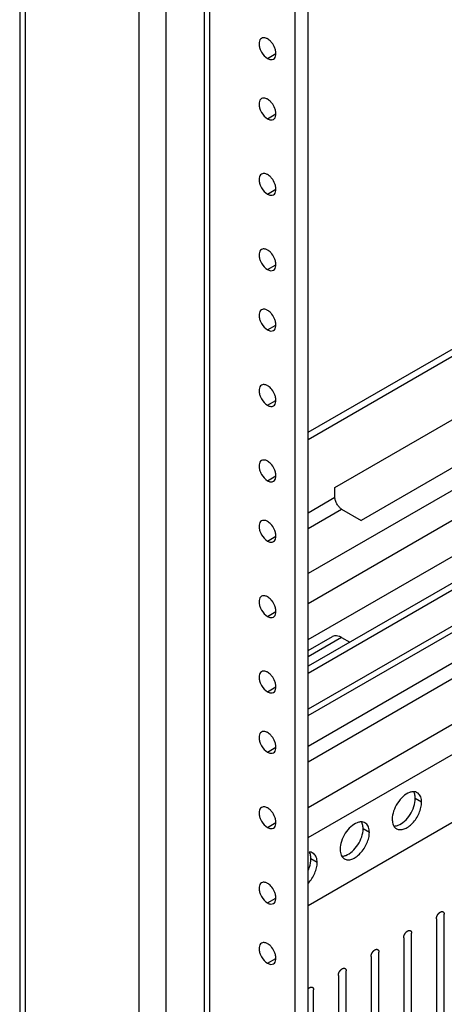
# Model space of a CAD drawing. Header units: inches. Extents: x 6 to 353, y 6 to 228.
# Tile 220 of 256: x 317.51 to 320.39, y 156.69 to 163.35. Entities that reach past the tile are written whole.
import ezdxf

# ---------------------------------------------------------------- set-up
doc = ezdxf.new("R2010")
doc.units = ezdxf.units.IN
doc.header["$LTSCALE"] = 19.946667
doc.header["$MEASUREMENT"] = 0
doc.layers.get('0').update_dxf_attribs({"linetype": 'CONTINUOUS'})
doc.layers.add('03_ALL_AXES', color=7, linetype='CONTINUOUS')

msp = doc.modelspace()

# ---------------------------------------------------------------- linework, layer by layer
at = {"color": 7, "linetype": 'Continuous'}
for p, q in [((317.5142, 203.6086), (317.5142, 150.3653)), ((317.552, 203.5894), (317.552, 150.3127)), ((318.3234, 151.4492), (318.3234, 201.5621)), ((318.7654, 151.5991), (318.7654, 201.4156)), ((318.8031, 151.6517), (318.8031, 201.3938)), ((319.3805, 151.41), (319.3805, 201.0604)), ((319.4689, 151.4611), (319.4689, 201.0094)), ((318.5058, 151.4492), (318.5058, 175.7252)), ((319.4689, 160.5577), (330.7465, 167.0688)), ((319.4689, 160.5087), (330.7889, 167.0443)), ((331.1885, 166.367), (319.4689, 159.6008)), ((331.2768, 166.2139), (319.4689, 159.3966)), ((331.2768, 165.4995), (319.4689, 158.6822)), ((319.4689, 158.6399), (331.251, 165.4422)), ((330.8773, 165.0173), (319.4689, 158.4307)), ((330.9233, 164.9377), (319.4689, 158.3246)), ((319.4689, 158.0184), (331.1885, 164.7846)), ((319.4689, 157.8143), (331.2768, 164.6315)), ((319.4689, 157.3546), (331.1885, 164.1208)), ((319.6492, 160.1825), (320.5331, 160.6928)), ((320.7122, 160.4711), (319.8283, 159.9607)), ((319.4689, 159.1541), (321.364, 160.2482)), ((319.6492, 160.1172), (319.6492, 160.1825)), ((319.4689, 160.0131), (319.6492, 160.1172)), ((321.3215, 160.0433), (319.4689, 158.9737)), ((319.4689, 159.907), (319.6952, 160.0376)), ((321.364, 160.0188), (319.4689, 158.9247)), ((319.6952, 160.0376), (319.8283, 159.9607)), ((319.4689, 159.0797), (319.6327, 159.1742)), ((319.6952, 159.168), (319.4689, 159.0374)), ((319.6952, 159.168), (319.7503, 159.1362)), ((320.3899, 156.3353), (320.3899, 157.2947)), ((320.3369, 157.2641), (320.3369, 156.3047)), ((320.1686, 156.2076), (320.1686, 157.167)), ((320.1156, 157.1363), (320.1156, 156.1769)), ((319.8942, 157.0086), (319.8942, 156.0492)), ((319.9473, 156.0798), (319.9473, 157.0392)), ((319.6729, 156.8808), (319.6729, 155.9214)), ((319.7259, 155.952), (319.7259, 156.9114)), ((319.5046, 155.8242), (319.5046, 156.7836))]:
    msp.add_line(p, q, dxfattribs=at)
for points, knots in [([(319.6952, 160.0376), (319.6887, 160.0413), (319.6763, 160.0517), (319.6619, 160.0714), (319.652, 160.0938), (319.6492, 160.1097), (319.6492, 160.1172)], [0, 0, 0, 0, 0.237222, 0.499999, 0.762776, 1, 1, 1, 1]), ([(319.6952, 159.168), (319.6897, 159.1712), (319.6788, 159.1764), (319.662, 159.1804), (319.6463, 159.18), (319.6368, 159.1766), (319.6327, 159.1742)], [0, 0, 0, 0, 0.289537, 0.549107, 0.782244, 1, 1, 1, 1]), ([(320.3369, 157.2641), (320.337, 157.2652), (320.3371, 157.2667), (320.3372, 157.2685), (320.3373, 157.2696), (320.3374, 157.2703), (320.3376, 157.2712), (320.3378, 157.2723), (320.3381, 157.2737), (320.3384, 157.275), (320.3387, 157.2761), (320.3388, 157.2769), (320.3392, 157.2778), (320.3396, 157.2789), (320.3401, 157.2803), (320.3406, 157.2817), (320.341, 157.2828), (320.3413, 157.2836), (320.3417, 157.2844), (320.3423, 157.2856), (320.343, 157.2869), (320.3437, 157.2883), (320.3442, 157.2894), (320.3446, 157.2903), (320.3452, 157.291), (320.3458, 157.292), (320.3466, 157.2933), (320.3475, 157.2946), (320.3482, 157.2956), (320.3486, 157.2964), (320.3492, 157.297), (320.35, 157.298), (320.3509, 157.2991), (320.3519, 157.3002), (320.3526, 157.3011), (320.3532, 157.3018), (320.3538, 157.3024), (320.3546, 157.3032), (320.3557, 157.3041), (320.3567, 157.3051), (320.3575, 157.3058), (320.3581, 157.3065), (320.3588, 157.3069), (320.3597, 157.3075), (320.3608, 157.3082), (320.3619, 157.309), (320.3626, 157.3095), (320.3631, 157.3098), (320.3634, 157.3101), (320.3637, 157.3102), (320.3641, 157.3104), (320.3649, 157.3107), (320.366, 157.3112), (320.367, 157.3117), (320.3678, 157.3121), (320.3682, 157.3123), (320.3686, 157.3125), (320.3689, 157.3125), (320.3693, 157.3126), (320.37, 157.3128), (320.371, 157.313), (320.3721, 157.3132), (320.3728, 157.3134), (320.3732, 157.3135), (320.3735, 157.3136), (320.3738, 157.3136), (320.3742, 157.3135), (320.3748, 157.3135), (320.3758, 157.3135), (320.3767, 157.3134), (320.3774, 157.3134), (320.3778, 157.3134), (320.3781, 157.3134), (320.3783, 157.3133), (320.3787, 157.3132), (320.3793, 157.313), (320.3801, 157.3127), (320.381, 157.3123), (320.3816, 157.3121), (320.3819, 157.312), (320.3822, 157.3119), (320.3823, 157.3117), (320.3826, 157.3115), (320.3831, 157.3111), (320.3838, 157.3105), (320.3845, 157.31), (320.385, 157.3096), (320.3852, 157.3093), (320.3854, 157.3092), (320.3856, 157.3089), (320.3858, 157.3086), (320.3861, 157.3081), (320.3867, 157.3073), (320.3872, 157.3065), (320.3875, 157.3059), (320.3877, 157.3056), (320.3879, 157.3053), (320.388, 157.305), (320.3881, 157.3046), (320.3883, 157.3039), (320.3886, 157.3029), (320.3889, 157.3019), (320.3892, 157.3012), (320.3893, 157.3008), (320.3894, 157.3005), (320.3894, 157.3001), (320.3895, 157.2997), (320.3895, 157.2988), (320.3897, 157.2976), (320.3898, 157.2962), (320.3899, 157.2952), (320.3899, 157.2947)], [0, 0, 0, 0, 0.03125, 0.046875, 0.054688, 0.0625, 0.070312, 0.078125, 0.09375, 0.109375, 0.117188, 0.125, 0.132812, 0.140625, 0.15625, 0.171875, 0.179688, 0.1875, 0.195312, 0.203125, 0.21875, 0.234375, 0.242188, 0.25, 0.257812, 0.265625, 0.28125, 0.296875, 0.304688, 0.3125, 0.320312, 0.328125, 0.34375, 0.359375, 0.367188, 0.375, 0.382812, 0.390625, 0.40625, 0.421875, 0.429688, 0.4375, 0.445312, 0.453125, 0.46875, 0.484375, 0.492188, 0.496094, 0.5, 0.503906, 0.507812, 0.515625, 0.53125, 0.546875, 0.554688, 0.558594, 0.5625, 0.566406, 0.570312, 0.578125, 0.59375, 0.609375, 0.617188, 0.621094, 0.625, 0.628906, 0.632812, 0.640625, 0.65625, 0.671875, 0.679688, 0.683594, 0.6875, 0.691406, 0.695312, 0.703125, 0.71875, 0.734375, 0.742188, 0.746094, 0.75, 0.753906, 0.757812, 0.765625, 0.78125, 0.796875, 0.804688, 0.808594, 0.8125, 0.816406, 0.820312, 0.828125, 0.84375, 0.859375, 0.867188, 0.871094, 0.875, 0.878906, 0.882812, 0.890625, 0.90625, 0.921875, 0.929688, 0.933594, 0.9375, 0.941406, 0.945312, 0.953125, 0.96875, 0.984375, 1, 1, 1, 1]), ([(320.1156, 157.1363), (320.1156, 157.1374), (320.1158, 157.1389), (320.1159, 157.1408), (320.116, 157.1418), (320.116, 157.1426), (320.1163, 157.1434), (320.1165, 157.1445), (320.1168, 157.1459), (320.1171, 157.1472), (320.1174, 157.1483), (320.1175, 157.1492), (320.1179, 157.15), (320.1183, 157.1511), (320.1188, 157.1525), (320.1193, 157.1539), (320.1197, 157.155), (320.12, 157.1558), (320.1204, 157.1567), (320.121, 157.1578), (320.1217, 157.1592), (320.1223, 157.1605), (320.1229, 157.1616), (320.1233, 157.1625), (320.1238, 157.1632), (320.1245, 157.1643), (320.1253, 157.1655), (320.1262, 157.1668), (320.1268, 157.1678), (320.1273, 157.1686), (320.1279, 157.1693), (320.1287, 157.1702), (320.1296, 157.1713), (320.1306, 157.1724), (320.1313, 157.1733), (320.1319, 157.1741), (320.1325, 157.1746), (320.1333, 157.1754), (320.1344, 157.1763), (320.1354, 157.1773), (320.1362, 157.1781), (320.1368, 157.1787), (320.1375, 157.1791), (320.1384, 157.1797), (320.1395, 157.1805), (320.1405, 157.1812), (320.1413, 157.1817), (320.1417, 157.182), (320.1421, 157.1823), (320.1424, 157.1824), (320.1428, 157.1826), (320.1436, 157.183), (320.1446, 157.1835), (320.1457, 157.184), (320.1465, 157.1843), (320.1469, 157.1845), (320.1472, 157.1847), (320.1475, 157.1847), (320.1479, 157.1848), (320.1487, 157.185), (320.1497, 157.1852), (320.1507, 157.1855), (320.1515, 157.1856), (320.1519, 157.1857), (320.1522, 157.1858), (320.1525, 157.1858), (320.1528, 157.1858), (320.1535, 157.1857), (320.1545, 157.1857), (320.1554, 157.1857), (320.1561, 157.1857), (320.1565, 157.1856), (320.1568, 157.1856), (320.157, 157.1855), (320.1573, 157.1854), (320.1579, 157.1852), (320.1588, 157.1849), (320.1596, 157.1846), (320.1602, 157.1843), (320.1606, 157.1842), (320.1608, 157.1841), (320.161, 157.1839), (320.1613, 157.1837), (320.1618, 157.1833), (320.1625, 157.1828), (320.1631, 157.1822), (320.1636, 157.1818), (320.1639, 157.1816), (320.1641, 157.1814), (320.1643, 157.1812), (320.1645, 157.1808), (320.1648, 157.1803), (320.1653, 157.1795), (320.1658, 157.1787), (320.1662, 157.1781), (320.1664, 157.1778), (320.1666, 157.1776), (320.1666, 157.1772), (320.1668, 157.1768), (320.167, 157.1761), (320.1673, 157.1751), (320.1676, 157.1741), (320.1678, 157.1734), (320.168, 157.173), (320.1681, 157.1727), (320.1681, 157.1723), (320.1681, 157.1719), (320.1682, 157.171), (320.1683, 157.1698), (320.1685, 157.1684), (320.1685, 157.1674), (320.1686, 157.167)], [0, 0, 0, 0, 0.03125, 0.046875, 0.054688, 0.0625, 0.070312, 0.078125, 0.09375, 0.109375, 0.117188, 0.125, 0.132812, 0.140625, 0.15625, 0.171875, 0.179688, 0.1875, 0.195312, 0.203125, 0.21875, 0.234375, 0.242188, 0.25, 0.257812, 0.265625, 0.28125, 0.296875, 0.304688, 0.3125, 0.320312, 0.328125, 0.34375, 0.359375, 0.367188, 0.375, 0.382812, 0.390625, 0.40625, 0.421875, 0.429688, 0.4375, 0.445312, 0.453125, 0.46875, 0.484375, 0.492188, 0.496094, 0.5, 0.503906, 0.507812, 0.515625, 0.53125, 0.546875, 0.554688, 0.558594, 0.5625, 0.566406, 0.570312, 0.578125, 0.59375, 0.609375, 0.617188, 0.621094, 0.625, 0.628906, 0.632812, 0.640625, 0.65625, 0.671875, 0.679688, 0.683594, 0.6875, 0.691406, 0.695312, 0.703125, 0.71875, 0.734375, 0.742188, 0.746094, 0.75, 0.753906, 0.757812, 0.765625, 0.78125, 0.796875, 0.804688, 0.808594, 0.8125, 0.816406, 0.820312, 0.828125, 0.84375, 0.859375, 0.867188, 0.871094, 0.875, 0.878906, 0.882812, 0.890625, 0.90625, 0.921875, 0.929688, 0.933594, 0.9375, 0.941406, 0.945312, 0.953125, 0.96875, 0.984375, 1, 1, 1, 1]), ([(319.8942, 157.0086), (319.8943, 157.0096), (319.8944, 157.0112), (319.8946, 157.013), (319.8947, 157.014), (319.8947, 157.0148), (319.8949, 157.0156), (319.8952, 157.0167), (319.8955, 157.0181), (319.8958, 157.0195), (319.8961, 157.0206), (319.8962, 157.0214), (319.8965, 157.0222), (319.8969, 157.0233), (319.8975, 157.0247), (319.898, 157.0261), (319.8984, 157.0272), (319.8986, 157.0281), (319.8991, 157.0289), (319.8996, 157.03), (319.9003, 157.0314), (319.901, 157.0328), (319.9016, 157.0339), (319.902, 157.0347), (319.9025, 157.0355), (319.9032, 157.0365), (319.904, 157.0377), (319.9048, 157.039), (319.9055, 157.04), (319.906, 157.0408), (319.9066, 157.0415), (319.9073, 157.0424), (319.9083, 157.0435), (319.9092, 157.0447), (319.91, 157.0456), (319.9105, 157.0463), (319.9112, 157.0468), (319.912, 157.0476), (319.913, 157.0486), (319.9141, 157.0495), (319.9149, 157.0503), (319.9155, 157.0509), (319.9162, 157.0513), (319.917, 157.0519), (319.9181, 157.0527), (319.9192, 157.0534), (319.92, 157.054), (319.9204, 157.0543), (319.9208, 157.0545), (319.9211, 157.0546), (319.9215, 157.0548), (319.9223, 157.0552), (319.9233, 157.0557), (319.9244, 157.0562), (319.9252, 157.0565), (319.9256, 157.0567), (319.9259, 157.0569), (319.9262, 157.0569), (319.9266, 157.057), (319.9273, 157.0572), (319.9284, 157.0574), (319.9294, 157.0577), (319.9301, 157.0578), (319.9305, 157.0579), (319.9309, 157.058), (319.9311, 157.058), (319.9315, 157.058), (319.9322, 157.058), (319.9331, 157.0579), (319.9341, 157.0579), (319.9348, 157.0579), (319.9351, 157.0578), (319.9354, 157.0579), (319.9357, 157.0577), (319.936, 157.0576), (319.9366, 157.0574), (319.9375, 157.0571), (319.9383, 157.0568), (319.9389, 157.0566), (319.9392, 157.0564), (319.9395, 157.0564), (319.9397, 157.0562), (319.94, 157.0559), (319.9405, 157.0555), (319.9411, 157.055), (319.9418, 157.0544), (319.9423, 157.054), (319.9426, 157.0538), (319.9428, 157.0536), (319.9429, 157.0534), (319.9431, 157.0531), (319.9435, 157.0525), (319.944, 157.0517), (319.9445, 157.0509), (319.9449, 157.0503), (319.9451, 157.05), (319.9452, 157.0498), (319.9453, 157.0495), (319.9455, 157.0491), (319.9457, 157.0484), (319.946, 157.0473), (319.9463, 157.0463), (319.9465, 157.0456), (319.9466, 157.0452), (319.9468, 157.0449), (319.9468, 157.0446), (319.9468, 157.0441), (319.9469, 157.0432), (319.947, 157.0421), (319.9471, 157.0406), (319.9472, 157.0397), (319.9473, 157.0392)], [0, 0, 0, 0, 0.03125, 0.046875, 0.054688, 0.0625, 0.070312, 0.078125, 0.09375, 0.109375, 0.117188, 0.125, 0.132812, 0.140625, 0.15625, 0.171875, 0.179688, 0.1875, 0.195312, 0.203125, 0.21875, 0.234375, 0.242188, 0.25, 0.257812, 0.265625, 0.28125, 0.296875, 0.304688, 0.3125, 0.320312, 0.328125, 0.34375, 0.359375, 0.367188, 0.375, 0.382812, 0.390625, 0.40625, 0.421875, 0.429688, 0.4375, 0.445312, 0.453125, 0.46875, 0.484375, 0.492188, 0.496094, 0.5, 0.503906, 0.507812, 0.515625, 0.53125, 0.546875, 0.554688, 0.558594, 0.5625, 0.566406, 0.570312, 0.578125, 0.59375, 0.609375, 0.617188, 0.621094, 0.625, 0.628906, 0.632812, 0.640625, 0.65625, 0.671875, 0.679688, 0.683594, 0.6875, 0.691406, 0.695312, 0.703125, 0.71875, 0.734375, 0.742188, 0.746094, 0.75, 0.753906, 0.757812, 0.765625, 0.78125, 0.796875, 0.804688, 0.808594, 0.8125, 0.816406, 0.820312, 0.828125, 0.84375, 0.859375, 0.867188, 0.871094, 0.875, 0.878906, 0.882812, 0.890625, 0.90625, 0.921875, 0.929688, 0.933594, 0.9375, 0.941406, 0.945312, 0.953125, 0.96875, 0.984375, 1, 1, 1, 1]), ([(319.6729, 156.8808), (319.673, 156.8818), (319.6731, 156.8834), (319.6733, 156.8852), (319.6734, 156.8862), (319.6734, 156.887), (319.6736, 156.8878), (319.6738, 156.8889), (319.6742, 156.8903), (319.6745, 156.8917), (319.6747, 156.8928), (319.6749, 156.8936), (319.6752, 156.8944), (319.6756, 156.8955), (319.6761, 156.8969), (319.6766, 156.8983), (319.677, 156.8994), (319.6773, 156.9003), (319.6778, 156.9011), (319.6783, 156.9022), (319.679, 156.9036), (319.6797, 156.905), (319.6803, 156.9061), (319.6807, 156.9069), (319.6812, 156.9077), (319.6818, 156.9087), (319.6827, 156.91), (319.6835, 156.9112), (319.6842, 156.9122), (319.6847, 156.913), (319.6853, 156.9137), (319.686, 156.9146), (319.687, 156.9157), (319.6879, 156.9169), (319.6887, 156.9178), (319.6892, 156.9185), (319.6899, 156.919), (319.6907, 156.9198), (319.6917, 156.9208), (319.6927, 156.9217), (319.6936, 156.9225), (319.6942, 156.9231), (319.6948, 156.9235), (319.6957, 156.9241), (319.6968, 156.9249), (319.6979, 156.9256), (319.6987, 156.9262), (319.6991, 156.9265), (319.6994, 156.9267), (319.6997, 156.9268), (319.7002, 156.9271), (319.7009, 156.9274), (319.702, 156.9279), (319.7031, 156.9284), (319.7038, 156.9288), (319.7043, 156.9289), (319.7046, 156.9291), (319.7049, 156.9292), (319.7053, 156.9293), (319.706, 156.9294), (319.7071, 156.9297), (319.7081, 156.9299), (319.7088, 156.9301), (319.7092, 156.9302), (319.7095, 156.9303), (319.7098, 156.9302), (319.7102, 156.9302), (319.7109, 156.9302), (319.7118, 156.9301), (319.7128, 156.9301), (319.7134, 156.9301), (319.7138, 156.9301), (319.7141, 156.9301), (319.7144, 156.93), (319.7147, 156.9298), (319.7153, 156.9296), (319.7161, 156.9293), (319.717, 156.929), (319.7176, 156.9288), (319.7179, 156.9287), (319.7182, 156.9286), (319.7184, 156.9284), (319.7187, 156.9282), (319.7191, 156.9278), (319.7198, 156.9272), (319.7205, 156.9266), (319.721, 156.9262), (319.7213, 156.926), (319.7215, 156.9259), (319.7216, 156.9256), (319.7218, 156.9253), (319.7222, 156.9247), (319.7227, 156.9239), (319.7232, 156.9231), (319.7236, 156.9226), (319.7238, 156.9222), (319.7239, 156.922), (319.724, 156.9217), (319.7241, 156.9213), (319.7243, 156.9206), (319.7247, 156.9196), (319.725, 156.9186), (319.7252, 156.9179), (319.7253, 156.9174), (319.7254, 156.9172), (319.7254, 156.9168), (319.7255, 156.9163), (319.7256, 156.9155), (319.7257, 156.9143), (319.7258, 156.9128), (319.7259, 156.9119), (319.7259, 156.9114)], [0, 0, 0, 0, 0.03125, 0.046875, 0.054688, 0.0625, 0.070312, 0.078125, 0.09375, 0.109375, 0.117188, 0.125, 0.132812, 0.140625, 0.15625, 0.171875, 0.179688, 0.1875, 0.195312, 0.203125, 0.21875, 0.234375, 0.242188, 0.25, 0.257812, 0.265625, 0.28125, 0.296875, 0.304688, 0.3125, 0.320312, 0.328125, 0.34375, 0.359375, 0.367188, 0.375, 0.382812, 0.390625, 0.40625, 0.421875, 0.429688, 0.4375, 0.445312, 0.453125, 0.46875, 0.484375, 0.492188, 0.496094, 0.5, 0.503906, 0.507812, 0.515625, 0.53125, 0.546875, 0.554688, 0.558594, 0.5625, 0.566406, 0.570312, 0.578125, 0.59375, 0.609375, 0.617188, 0.621094, 0.625, 0.628906, 0.632812, 0.640625, 0.65625, 0.671875, 0.679688, 0.683594, 0.6875, 0.691406, 0.695312, 0.703125, 0.71875, 0.734375, 0.742188, 0.746094, 0.75, 0.753906, 0.757812, 0.765625, 0.78125, 0.796875, 0.804688, 0.808594, 0.8125, 0.816406, 0.820312, 0.828125, 0.84375, 0.859375, 0.867188, 0.871094, 0.875, 0.878906, 0.882812, 0.890625, 0.90625, 0.921875, 0.929688, 0.933594, 0.9375, 0.941406, 0.945312, 0.953125, 0.96875, 0.984375, 1, 1, 1, 1]), ([(319.4689, 156.7917), (319.4699, 156.7926), (319.4715, 156.794), (319.4731, 156.7954), (319.4739, 156.7961), (319.4744, 156.7965), (319.4751, 156.7969), (319.4759, 156.7974), (319.4769, 156.7981), (319.478, 156.7987), (319.4789, 156.7993), (319.4794, 156.7996), (319.48, 156.7999), (319.4806, 156.8002), (319.4817, 156.8006), (319.483, 156.801), (319.4843, 156.8015), (319.4852, 156.8019), (319.4857, 156.802), (319.4862, 156.802), (319.4868, 156.8021), (319.4875, 156.8022), (319.4883, 156.8023), (319.489, 156.8023), (319.4898, 156.8024), (319.4908, 156.8025), (319.4919, 156.8023), (319.4932, 156.802), (319.4945, 156.8017), (319.4956, 156.8015), (319.4963, 156.8009), (319.4968, 156.8006), (319.4973, 156.8002), (319.4979, 156.7999), (319.4984, 156.7995), (319.4989, 156.7992), (319.4992, 156.799), (319.4995, 156.7987), (319.4997, 156.7985), (319.5001, 156.7979), (319.5007, 156.7971), (319.5013, 156.7962), (319.5019, 156.7954), (319.5022, 156.795), (319.5024, 156.7945), (319.5026, 156.794), (319.5028, 156.7934), (319.503, 156.7926), (319.5033, 156.7919), (319.5035, 156.7912), (319.5038, 156.7904), (319.504, 156.7898), (319.5041, 156.7892), (319.5041, 156.7887), (319.5042, 156.7879), (319.5044, 156.7862), (319.5045, 156.7848), (319.5046, 156.7836)], [0, 0, 0, 0, 0.0625, 0.09375, 0.101562, 0.109375, 0.125, 0.140625, 0.15625, 0.1875, 0.203125, 0.210938, 0.21875, 0.234375, 0.25, 0.28125, 0.3125, 0.328125, 0.335938, 0.34375, 0.359375, 0.375, 0.390625, 0.40625, 0.421875, 0.4375, 0.46875, 0.5, 0.53125, 0.5625, 0.578125, 0.59375, 0.609375, 0.625, 0.640625, 0.65625, 0.664062, 0.671875, 0.679688, 0.6875, 0.71875, 0.75, 0.765625, 0.78125, 0.789062, 0.796875, 0.8125, 0.828125, 0.84375, 0.859375, 0.875, 0.890625, 0.898438, 0.90625, 0.921875, 0.9375, 1, 1, 1, 1])]:
    msp.add_open_spline(points, degree=3, knots=knots, dxfattribs=at)
at = {"layer": '03_ALL_AXES', "color": 7, "linetype": 'Continuous'}
for p, q in [((319.1932, 163.0873), (319.2504, 163.1203)), ((319.1932, 162.679), (319.2504, 162.7121)), ((319.1932, 162.1687), (319.2504, 162.2018)), ((319.1932, 161.6584), (319.2504, 161.6914)), ((319.1932, 161.2501), (319.2504, 161.2832)), ((319.1932, 160.7398), (319.2504, 160.7729)), ((319.1932, 160.2295), (319.2504, 160.2626)), ((319.1932, 159.8212), (319.2504, 159.8543)), ((319.1932, 159.3109), (319.2504, 159.344)), ((319.1932, 158.8006), (319.2504, 158.8337)), ((319.1932, 158.3924), (319.2504, 158.4254)), ((320.2365, 158.0533), (320.194, 158.0778)), ((319.1932, 157.882), (319.2504, 157.9151)), ((319.8829, 157.8492), (319.8405, 157.8737)), ((319.5294, 157.645), (319.4869, 157.6695)), ((319.1932, 157.3717), (319.2504, 157.4048)), ((319.1932, 156.9635), (319.2504, 156.9966))]:
    msp.add_line(p, q, dxfattribs=at)
for centre, radius, start, end in [((319.1147, 163.1081), 0.1374, 21.22199, 38.77828), ((319.1147, 162.6998), 0.1374, 21.22199, 38.77828), ((319.1147, 162.1895), 0.1374, 21.22199, 38.77828), ((319.1147, 161.6792), 0.1374, 21.22199, 38.77828), ((319.1147, 161.271), 0.1374, 21.22199, 38.77828), ((319.1147, 160.7606), 0.1374, 21.22199, 38.77828), ((319.1147, 160.2503), 0.1374, 21.22199, 38.77828), ((319.1147, 159.8421), 0.1374, 21.22199, 38.77828), ((319.1147, 159.3318), 0.1374, 21.22199, 38.77828), ((319.1147, 158.8215), 0.1374, 21.22199, 38.77828), ((319.1147, 158.4132), 0.1374, 21.22199, 38.77828), ((320.1816, 158.0657), 0.0585, 84.93166, 89.90132), ((320.1838, 158.0768), 0.0471, 51.40328, 60.02865), ((319.1147, 157.9029), 0.1374, 21.22199, 38.77828), ((319.8281, 157.8615), 0.0585, 84.93166, 89.90132), ((319.8303, 157.8726), 0.0471, 51.40328, 60.02865), ((320.0904, 157.9151), 0.0471, 231.40328, 240.02865), ((319.4745, 157.6574), 0.0585, 84.93166, 89.90132), ((319.4767, 157.6685), 0.0471, 51.40328, 60.02865), ((319.7369, 157.711), 0.0471, 231.40328, 240.02865), ((319.1147, 157.3926), 0.1374, 21.22199, 38.77828), ((319.1147, 156.9843), 0.1374, 21.22199, 38.77828)]:
    msp.add_arc(centre, radius, start, end, dxfattribs=at)
for points, knots in [([(319.1527, 163.2235), (319.1481, 163.2209), (319.1401, 163.2121), (319.1352, 163.1937), (319.1363, 163.1718), (319.1406, 163.1567), (319.1435, 163.149)], [0, 0, 0, 0, 0.193683, 0.42071, 0.692082, 1, 1, 1, 1]), ([(319.1932, 163.2195), (319.1908, 163.2209), (319.1819, 163.2254), (319.1717, 163.2278), (319.1645, 163.2272)], [0, 0, 0, 0, 0.277751, 1, 1, 1, 1]), ([(319.2218, 163.1941), (319.2196, 163.1968), (319.2112, 163.2064), (319.2013, 163.2148), (319.1932, 163.2195)], [0, 0, 0, 0, 0.26699, 1, 1, 1, 1]), ([(319.1435, 163.149), (319.1461, 163.1424), (319.1577, 163.1185), (319.1761, 163.0971), (319.1932, 163.0873)], [0, 0, 0, 0, 0.262919, 1, 1, 1, 1]), ([(319.2336, 163.0832), (319.2382, 163.0859), (319.2462, 163.0947), (319.2511, 163.1131), (319.25, 163.135), (319.2457, 163.1501), (319.2428, 163.1578)], [0, 0, 0, 0, 0.193683, 0.42071, 0.692082, 1, 1, 1, 1]), ([(319.1932, 163.0873), (319.1998, 163.0834), (319.2132, 163.0779), (319.2282, 163.0801), (319.2336, 163.0832)], [0, 0, 0, 0, 0.54998, 1, 1, 1, 1]), ([(319.1527, 162.8153), (319.1481, 162.8127), (319.1401, 162.8039), (319.1352, 162.7854), (319.1363, 162.7635), (319.1406, 162.7484), (319.1435, 162.7407)], [0, 0, 0, 0, 0.193683, 0.42071, 0.692082, 1, 1, 1, 1]), ([(319.1932, 162.8113), (319.1908, 162.8127), (319.1819, 162.8171), (319.1717, 162.8196), (319.1645, 162.8189)], [0, 0, 0, 0, 0.277751, 1, 1, 1, 1]), ([(319.2218, 162.7859), (319.2196, 162.7885), (319.2112, 162.7982), (319.2013, 162.8066), (319.1932, 162.8113)], [0, 0, 0, 0, 0.26699, 1, 1, 1, 1]), ([(319.1435, 162.7407), (319.1461, 162.7342), (319.1577, 162.7102), (319.1761, 162.6888), (319.1932, 162.679)], [0, 0, 0, 0, 0.262919, 1, 1, 1, 1]), ([(319.2336, 162.675), (319.2382, 162.6776), (319.2462, 162.6864), (319.2511, 162.7049), (319.25, 162.7267), (319.2457, 162.7418), (319.2428, 162.7496)], [0, 0, 0, 0, 0.193683, 0.42071, 0.692082, 1, 1, 1, 1]), ([(319.1932, 162.679), (319.1998, 162.6751), (319.2132, 162.6696), (319.2282, 162.6718), (319.2336, 162.675)], [0, 0, 0, 0, 0.54998, 1, 1, 1, 1]), ([(319.1527, 162.305), (319.1481, 162.3024), (319.1401, 162.2935), (319.1352, 162.2751), (319.1363, 162.2532), (319.1406, 162.2381), (319.1435, 162.2304)], [0, 0, 0, 0, 0.193683, 0.42071, 0.692082, 1, 1, 1, 1]), ([(319.1932, 162.301), (319.1908, 162.3023), (319.1819, 162.3068), (319.1717, 162.3093), (319.1645, 162.3086)], [0, 0, 0, 0, 0.277751, 1, 1, 1, 1]), ([(319.2218, 162.2756), (319.2196, 162.2782), (319.2112, 162.2879), (319.2013, 162.2963), (319.1932, 162.301)], [0, 0, 0, 0, 0.26699, 1, 1, 1, 1]), ([(319.1435, 162.2304), (319.1461, 162.2239), (319.1577, 162.1999), (319.1761, 162.1785), (319.1932, 162.1687)], [0, 0, 0, 0, 0.262919, 1, 1, 1, 1]), ([(319.2336, 162.1647), (319.2382, 162.1673), (319.2462, 162.1761), (319.2511, 162.1945), (319.25, 162.2164), (319.2457, 162.2315), (319.2428, 162.2393)], [0, 0, 0, 0, 0.193683, 0.42071, 0.692082, 1, 1, 1, 1]), ([(319.1932, 162.1687), (319.1998, 162.1648), (319.2132, 162.1593), (319.2282, 162.1615), (319.2336, 162.1647)], [0, 0, 0, 0, 0.54998, 1, 1, 1, 1]), ([(319.1527, 161.7947), (319.1481, 161.792), (319.1401, 161.7832), (319.1352, 161.7648), (319.1363, 161.7429), (319.1406, 161.7278), (319.1435, 161.7201)], [0, 0, 0, 0, 0.193683, 0.42071, 0.692082, 1, 1, 1, 1]), ([(319.1932, 161.7906), (319.1908, 161.792), (319.1819, 161.7965), (319.1717, 161.7989), (319.1645, 161.7983)], [0, 0, 0, 0, 0.277751, 1, 1, 1, 1]), ([(319.2218, 161.7653), (319.2196, 161.7679), (319.2112, 161.7775), (319.2013, 161.786), (319.1932, 161.7906)], [0, 0, 0, 0, 0.26699, 1, 1, 1, 1]), ([(319.1435, 161.7201), (319.1461, 161.7135), (319.1577, 161.6896), (319.1761, 161.6682), (319.1932, 161.6584)], [0, 0, 0, 0, 0.262919, 1, 1, 1, 1]), ([(319.2336, 161.6544), (319.2382, 161.657), (319.2462, 161.6658), (319.2511, 161.6842), (319.25, 161.7061), (319.2457, 161.7212), (319.2428, 161.7289)], [0, 0, 0, 0, 0.193683, 0.42071, 0.692082, 1, 1, 1, 1]), ([(319.1932, 161.6584), (319.1998, 161.6545), (319.2132, 161.649), (319.2282, 161.6512), (319.2336, 161.6544)], [0, 0, 0, 0, 0.54998, 1, 1, 1, 1]), ([(319.1527, 161.3864), (319.1481, 161.3838), (319.1401, 161.375), (319.1352, 161.3565), (319.1363, 161.3347), (319.1406, 161.3195), (319.1435, 161.3118)], [0, 0, 0, 0, 0.193683, 0.42071, 0.692082, 1, 1, 1, 1]), ([(319.1932, 161.3824), (319.1908, 161.3838), (319.1819, 161.3883), (319.1717, 161.3907), (319.1645, 161.3901)], [0, 0, 0, 0, 0.277751, 1, 1, 1, 1]), ([(319.2218, 161.357), (319.2196, 161.3597), (319.2112, 161.3693), (319.2013, 161.3777), (319.1932, 161.3824)], [0, 0, 0, 0, 0.26699, 1, 1, 1, 1]), ([(319.1435, 161.3118), (319.1461, 161.3053), (319.1577, 161.2814), (319.1761, 161.2599), (319.1932, 161.2501)], [0, 0, 0, 0, 0.262919, 1, 1, 1, 1]), ([(319.2336, 161.2461), (319.2382, 161.2487), (319.2462, 161.2575), (319.2511, 161.276), (319.25, 161.2979), (319.2457, 161.313), (319.2428, 161.3207)], [0, 0, 0, 0, 0.193683, 0.42071, 0.692082, 1, 1, 1, 1]), ([(319.1932, 161.2501), (319.1998, 161.2463), (319.2132, 161.2407), (319.2282, 161.243), (319.2336, 161.2461)], [0, 0, 0, 0, 0.54998, 1, 1, 1, 1]), ([(319.1527, 160.8761), (319.1481, 160.8735), (319.1401, 160.8647), (319.1352, 160.8462), (319.1363, 160.8243), (319.1406, 160.8092), (319.1435, 160.8015)], [0, 0, 0, 0, 0.193683, 0.42071, 0.692082, 1, 1, 1, 1]), ([(319.1932, 160.8721), (319.1908, 160.8735), (319.1819, 160.8779), (319.1717, 160.8804), (319.1645, 160.8798)], [0, 0, 0, 0, 0.277751, 1, 1, 1, 1]), ([(319.2218, 160.8467), (319.2196, 160.8493), (319.2112, 160.859), (319.2013, 160.8674), (319.1932, 160.8721)], [0, 0, 0, 0, 0.26699, 1, 1, 1, 1]), ([(319.2336, 160.7358), (319.2382, 160.7384), (319.2462, 160.7472), (319.2511, 160.7657), (319.25, 160.7875), (319.2457, 160.8027), (319.2428, 160.8104)], [0, 0, 0, 0, 0.193683, 0.42071, 0.692082, 1, 1, 1, 1]), ([(319.1435, 160.8015), (319.1461, 160.795), (319.1577, 160.7711), (319.1761, 160.7496), (319.1932, 160.7398)], [0, 0, 0, 0, 0.262919, 1, 1, 1, 1]), ([(319.1932, 160.7398), (319.1998, 160.7359), (319.2132, 160.7304), (319.2282, 160.7326), (319.2336, 160.7358)], [0, 0, 0, 0, 0.54998, 1, 1, 1, 1]), ([(319.1527, 160.3658), (319.1481, 160.3632), (319.1401, 160.3543), (319.1352, 160.3359), (319.1363, 160.314), (319.1406, 160.2989), (319.1435, 160.2912)], [0, 0, 0, 0, 0.193683, 0.42071, 0.692082, 1, 1, 1, 1]), ([(319.1932, 160.3618), (319.1908, 160.3632), (319.1819, 160.3676), (319.1717, 160.3701), (319.1645, 160.3694)], [0, 0, 0, 0, 0.277751, 1, 1, 1, 1]), ([(319.2218, 160.3364), (319.2196, 160.339), (319.2112, 160.3487), (319.2013, 160.3571), (319.1932, 160.3618)], [0, 0, 0, 0, 0.26699, 1, 1, 1, 1]), ([(319.1435, 160.2912), (319.1461, 160.2847), (319.1577, 160.2607), (319.1761, 160.2393), (319.1932, 160.2295)], [0, 0, 0, 0, 0.262919, 1, 1, 1, 1]), ([(319.2336, 160.2255), (319.2382, 160.2281), (319.2462, 160.2369), (319.2511, 160.2553), (319.25, 160.2772), (319.2457, 160.2923), (319.2428, 160.3001)], [0, 0, 0, 0, 0.193683, 0.42071, 0.692082, 1, 1, 1, 1]), ([(319.1932, 160.2295), (319.1998, 160.2256), (319.2132, 160.2201), (319.2282, 160.2223), (319.2336, 160.2255)], [0, 0, 0, 0, 0.54998, 1, 1, 1, 1]), ([(319.1527, 159.9575), (319.1481, 159.9549), (319.1401, 159.9461), (319.1352, 159.9277), (319.1363, 159.9058), (319.1406, 159.8907), (319.1435, 159.8829)], [0, 0, 0, 0, 0.193683, 0.42071, 0.692082, 1, 1, 1, 1]), ([(319.1932, 159.9535), (319.1908, 159.9549), (319.1819, 159.9594), (319.1717, 159.9618), (319.1645, 159.9612)], [0, 0, 0, 0, 0.277751, 1, 1, 1, 1]), ([(319.2218, 159.9281), (319.2196, 159.9308), (319.2112, 159.9404), (319.2013, 159.9488), (319.1932, 159.9535)], [0, 0, 0, 0, 0.26699, 1, 1, 1, 1]), ([(319.1435, 159.8829), (319.1461, 159.8764), (319.1577, 159.8525), (319.1761, 159.8311), (319.1932, 159.8212)], [0, 0, 0, 0, 0.262919, 1, 1, 1, 1]), ([(319.2336, 159.8172), (319.2382, 159.8198), (319.2462, 159.8287), (319.2511, 159.8471), (319.25, 159.869), (319.2457, 159.8841), (319.2428, 159.8918)], [0, 0, 0, 0, 0.193683, 0.42071, 0.692082, 1, 1, 1, 1]), ([(319.1932, 159.8212), (319.1998, 159.8174), (319.2132, 159.8119), (319.2282, 159.8141), (319.2336, 159.8172)], [0, 0, 0, 0, 0.54998, 1, 1, 1, 1]), ([(319.1527, 159.4472), (319.1481, 159.4446), (319.1401, 159.4358), (319.1352, 159.4174), (319.1363, 159.3955), (319.1406, 159.3804), (319.1435, 159.3726)], [0, 0, 0, 0, 0.193683, 0.42071, 0.692082, 1, 1, 1, 1]), ([(319.1932, 159.4432), (319.1908, 159.4446), (319.1819, 159.4491), (319.1717, 159.4515), (319.1645, 159.4509)], [0, 0, 0, 0, 0.277751, 1, 1, 1, 1]), ([(319.2218, 159.4178), (319.2196, 159.4205), (319.2112, 159.4301), (319.2013, 159.4385), (319.1932, 159.4432)], [0, 0, 0, 0, 0.26699, 1, 1, 1, 1]), ([(319.1435, 159.3726), (319.1461, 159.3661), (319.1577, 159.3422), (319.1761, 159.3207), (319.1932, 159.3109)], [0, 0, 0, 0, 0.262919, 1, 1, 1, 1]), ([(319.2336, 159.3069), (319.2382, 159.3095), (319.2462, 159.3183), (319.2511, 159.3368), (319.25, 159.3587), (319.2457, 159.3738), (319.2428, 159.3815)], [0, 0, 0, 0, 0.193683, 0.42071, 0.692082, 1, 1, 1, 1]), ([(319.1932, 159.3109), (319.1998, 159.3071), (319.2132, 159.3015), (319.2282, 159.3038), (319.2336, 159.3069)], [0, 0, 0, 0, 0.54998, 1, 1, 1, 1]), ([(319.1932, 158.9329), (319.1908, 158.9343), (319.1819, 158.9387), (319.1717, 158.9412), (319.1645, 158.9406)], [0, 0, 0, 0, 0.277751, 1, 1, 1, 1]), ([(319.1527, 158.9369), (319.1481, 158.9343), (319.1401, 158.9255), (319.1352, 158.907), (319.1363, 158.8852), (319.1406, 158.87), (319.1435, 158.8623)], [0, 0, 0, 0, 0.193683, 0.42071, 0.692082, 1, 1, 1, 1]), ([(319.2218, 158.9075), (319.2196, 158.9102), (319.2112, 158.9198), (319.2013, 158.9282), (319.1932, 158.9329)], [0, 0, 0, 0, 0.26699, 1, 1, 1, 1]), ([(319.1435, 158.8623), (319.1461, 158.8558), (319.1577, 158.8319), (319.1761, 158.8104), (319.1932, 158.8006)], [0, 0, 0, 0, 0.262919, 1, 1, 1, 1]), ([(319.2336, 158.7966), (319.2382, 158.7992), (319.2462, 158.808), (319.2511, 158.8265), (319.25, 158.8483), (319.2457, 158.8635), (319.2428, 158.8712)], [0, 0, 0, 0, 0.193683, 0.42071, 0.692082, 1, 1, 1, 1]), ([(319.1932, 158.8006), (319.1998, 158.7968), (319.2132, 158.7912), (319.2282, 158.7934), (319.2336, 158.7966)], [0, 0, 0, 0, 0.54998, 1, 1, 1, 1]), ([(319.1527, 158.5286), (319.1481, 158.526), (319.1401, 158.5172), (319.1352, 158.4988), (319.1363, 158.4769), (319.1406, 158.4618), (319.1435, 158.4541)], [0, 0, 0, 0, 0.193683, 0.42071, 0.692082, 1, 1, 1, 1]), ([(319.1932, 158.5246), (319.1908, 158.526), (319.1819, 158.5305), (319.1717, 158.5329), (319.1645, 158.5323)], [0, 0, 0, 0, 0.277751, 1, 1, 1, 1]), ([(319.2218, 158.4992), (319.2196, 158.5019), (319.2112, 158.5115), (319.2013, 158.5199), (319.1932, 158.5246)], [0, 0, 0, 0, 0.26699, 1, 1, 1, 1]), ([(319.1435, 158.4541), (319.1461, 158.4475), (319.1577, 158.4236), (319.1761, 158.4022), (319.1932, 158.3924)], [0, 0, 0, 0, 0.262919, 1, 1, 1, 1]), ([(319.2336, 158.3884), (319.2382, 158.391), (319.2462, 158.3998), (319.2511, 158.4182), (319.25, 158.4401), (319.2457, 158.4552), (319.2428, 158.4629)], [0, 0, 0, 0, 0.193683, 0.42071, 0.692082, 1, 1, 1, 1]), ([(319.1932, 158.3924), (319.1998, 158.3885), (319.2132, 158.383), (319.2282, 158.3852), (319.2336, 158.3884)], [0, 0, 0, 0, 0.54998, 1, 1, 1, 1]), ([(320.1544, 158.1189), (320.1385, 158.1129), (320.1075, 158.0919), (320.071, 158.0478), (320.0454, 157.9952), (320.0378, 157.9568), (320.0378, 157.9386)], [0, 0, 0, 0, 0.22565, 0.487907, 0.756853, 1, 1, 1, 1]), ([(320.0775, 157.8975), (320.0933, 157.9034), (320.1244, 157.9245), (320.1608, 157.9685), (320.1865, 158.0212), (320.194, 158.0596), (320.194, 158.0778)], [0, 0, 0, 0, 0.22565, 0.487907, 0.756853, 1, 1, 1, 1]), ([(320.1817, 158.1242), (320.1795, 158.1242), (320.1702, 158.1237), (320.1611, 158.1214), (320.1544, 158.1189)], [0, 0, 0, 0, 0.235436, 1, 1, 1, 1]), ([(320.1881, 158.1136), (320.1877, 158.1145), (320.1861, 158.1183), (320.1842, 158.122), (320.1826, 158.1246)], [0, 0, 0, 0, 0.257173, 1, 1, 1, 1]), ([(320.2074, 158.1176), (320.2058, 158.1185), (320.1994, 158.1217), (320.1922, 158.1235), (320.1868, 158.124)], [0, 0, 0, 0, 0.245653, 1, 1, 1, 1]), ([(320.194, 158.0778), (320.194, 158.081), (320.1936, 158.0931), (320.1912, 158.1053), (320.1881, 158.1136)], [0, 0, 0, 0, 0.268124, 1, 1, 1, 1]), ([(320.2365, 158.0533), (320.2365, 158.0654), (320.2337, 158.0878), (320.221, 158.1074), (320.2132, 158.1136)], [0, 0, 0, 0, 0.547342, 1, 1, 1, 1]), ([(319.1527, 158.0183), (319.1481, 158.0157), (319.1401, 158.0069), (319.1352, 157.9885), (319.1363, 157.9666), (319.1406, 157.9515), (319.1435, 157.9438)], [0, 0, 0, 0, 0.193683, 0.42071, 0.692082, 1, 1, 1, 1]), ([(319.1932, 158.0143), (319.1908, 158.0157), (319.1819, 158.0202), (319.1717, 158.0226), (319.1645, 158.022)], [0, 0, 0, 0, 0.277751, 1, 1, 1, 1]), ([(319.2218, 157.9889), (319.2196, 157.9916), (319.2112, 158.0012), (319.2013, 158.0096), (319.1932, 158.0143)], [0, 0, 0, 0, 0.26699, 1, 1, 1, 1]), ([(320.0669, 157.8742), (320.0739, 157.8702), (320.0915, 157.8657), (320.1199, 157.8713), (320.1489, 157.8872), (320.1767, 157.9118), (320.2012, 157.9432), (320.2206, 157.9789), (320.2331, 158.016), (320.2365, 158.0413), (320.2365, 158.0533)], [0, 0, 0, 0, 0.086936, 0.18641, 0.303807, 0.437621, 0.582126, 0.729411, 0.871212, 1, 1, 1, 1]), ([(319.1435, 157.9438), (319.1461, 157.9372), (319.1577, 157.9133), (319.1761, 157.8919), (319.1932, 157.882)], [0, 0, 0, 0, 0.262919, 1, 1, 1, 1]), ([(319.2336, 157.878), (319.2382, 157.8806), (319.2462, 157.8895), (319.2511, 157.9079), (319.25, 157.9298), (319.2457, 157.9449), (319.2428, 157.9526)], [0, 0, 0, 0, 0.193683, 0.42071, 0.692082, 1, 1, 1, 1]), ([(319.1932, 157.882), (319.1998, 157.8782), (319.2132, 157.8727), (319.2282, 157.8749), (319.2336, 157.878)], [0, 0, 0, 0, 0.54998, 1, 1, 1, 1]), ([(319.8008, 157.9147), (319.785, 157.9088), (319.7539, 157.8878), (319.7174, 157.8437), (319.6918, 157.791), (319.6842, 157.7527), (319.6842, 157.7344)], [0, 0, 0, 0, 0.22565, 0.487907, 0.756853, 1, 1, 1, 1]), ([(319.7239, 157.6934), (319.7397, 157.6993), (319.7708, 157.7203), (319.8073, 157.7644), (319.8329, 157.817), (319.8405, 157.8554), (319.8405, 157.8737)], [0, 0, 0, 0, 0.22565, 0.487907, 0.756853, 1, 1, 1, 1]), ([(319.8282, 157.9201), (319.826, 157.9201), (319.8167, 157.9196), (319.8075, 157.9172), (319.8008, 157.9147)], [0, 0, 0, 0, 0.235436, 1, 1, 1, 1]), ([(319.8345, 157.9094), (319.8341, 157.9104), (319.8326, 157.9142), (319.8307, 157.9179), (319.8291, 157.9205)], [0, 0, 0, 0, 0.257173, 1, 1, 1, 1]), ([(319.8538, 157.9135), (319.8523, 157.9144), (319.8458, 157.9176), (319.8387, 157.9193), (319.8332, 157.9198)], [0, 0, 0, 0, 0.245653, 1, 1, 1, 1]), ([(319.8405, 157.8737), (319.8405, 157.8769), (319.84, 157.889), (319.8377, 157.9011), (319.8345, 157.9094)], [0, 0, 0, 0, 0.268124, 1, 1, 1, 1]), ([(319.8829, 157.8492), (319.8829, 157.8613), (319.8802, 157.8837), (319.8675, 157.9032), (319.8597, 157.9095)], [0, 0, 0, 0, 0.547342, 1, 1, 1, 1]), ([(320.0378, 157.9386), (320.0378, 157.9341), (320.0386, 157.918), (320.0431, 157.9017), (320.0492, 157.8917)], [0, 0, 0, 0, 0.276625, 1, 1, 1, 1]), ([(320.0492, 157.8917), (320.05, 157.8904), (320.0534, 157.8855), (320.0575, 157.881), (320.061, 157.8782)], [0, 0, 0, 0, 0.258072, 1, 1, 1, 1]), ([(320.0501, 157.8922), (320.0523, 157.8922), (320.0616, 157.8926), (320.0708, 157.895), (320.0775, 157.8975)], [0, 0, 0, 0, 0.235436, 1, 1, 1, 1]), ([(319.7133, 157.6701), (319.7204, 157.6661), (319.738, 157.6615), (319.7664, 157.6672), (319.7954, 157.6831), (319.8232, 157.7077), (319.8477, 157.7391), (319.867, 157.7748), (319.8796, 157.8119), (319.8829, 157.8372), (319.8829, 157.8492)], [0, 0, 0, 0, 0.086936, 0.18641, 0.303807, 0.437621, 0.582126, 0.729411, 0.871212, 1, 1, 1, 1]), ([(319.481, 157.7053), (319.4806, 157.7063), (319.479, 157.7101), (319.4771, 157.7138), (319.4755, 157.7164)], [0, 0, 0, 0, 0.257173, 1, 1, 1, 1]), ([(319.5003, 157.7094), (319.4987, 157.7102), (319.4923, 157.7135), (319.4851, 157.7152), (319.4797, 157.7157)], [0, 0, 0, 0, 0.245653, 1, 1, 1, 1]), ([(319.4869, 157.6695), (319.4869, 157.6728), (319.4865, 157.6849), (319.4841, 157.697), (319.481, 157.7053)], [0, 0, 0, 0, 0.268124, 1, 1, 1, 1]), ([(319.5294, 157.645), (319.5294, 157.6571), (319.5266, 157.6795), (319.5139, 157.6991), (319.5061, 157.7054)], [0, 0, 0, 0, 0.547342, 1, 1, 1, 1]), ([(319.6842, 157.7344), (319.6842, 157.73), (319.685, 157.7139), (319.6895, 157.6976), (319.6957, 157.6876)], [0, 0, 0, 0, 0.276625, 1, 1, 1, 1]), ([(319.6957, 157.6876), (319.6965, 157.6863), (319.6998, 157.6813), (319.704, 157.6769), (319.7075, 157.6741)], [0, 0, 0, 0, 0.258072, 1, 1, 1, 1]), ([(319.6965, 157.688), (319.6987, 157.688), (319.7081, 157.6885), (319.7172, 157.6909), (319.7239, 157.6934)], [0, 0, 0, 0, 0.235436, 1, 1, 1, 1]), ([(319.4695, 157.5051), (319.4877, 157.5248), (319.5097, 157.5592), (319.5261, 157.6083), (319.5294, 157.6332), (319.5294, 157.645)], [0, 0, 0, 0, 0.518444, 0.770744, 1, 1, 1, 1]), ([(319.47, 157.5956), (319.4727, 157.6018), (319.4818, 157.6255), (319.4869, 157.6509), (319.4869, 157.6695)], [0, 0, 0, 0, 0.267001, 1, 1, 1, 1]), ([(319.1527, 157.508), (319.1481, 157.5054), (319.1401, 157.4966), (319.1352, 157.4782), (319.1363, 157.4563), (319.1406, 157.4412), (319.1435, 157.4334)], [0, 0, 0, 0, 0.193683, 0.42071, 0.692082, 1, 1, 1, 1]), ([(319.1932, 157.504), (319.1908, 157.5054), (319.1819, 157.5099), (319.1717, 157.5123), (319.1645, 157.5117)], [0, 0, 0, 0, 0.277751, 1, 1, 1, 1]), ([(319.2218, 157.4786), (319.2196, 157.4813), (319.2112, 157.4909), (319.2013, 157.4993), (319.1932, 157.504)], [0, 0, 0, 0, 0.26699, 1, 1, 1, 1]), ([(319.1435, 157.4334), (319.1461, 157.4269), (319.1577, 157.403), (319.1761, 157.3816), (319.1932, 157.3717)], [0, 0, 0, 0, 0.262919, 1, 1, 1, 1]), ([(319.2336, 157.3677), (319.2382, 157.3703), (319.2462, 157.3792), (319.2511, 157.3976), (319.25, 157.4195), (319.2457, 157.4346), (319.2428, 157.4423)], [0, 0, 0, 0, 0.193683, 0.42071, 0.692082, 1, 1, 1, 1]), ([(319.1932, 157.3717), (319.1998, 157.3679), (319.2132, 157.3624), (319.2282, 157.3646), (319.2336, 157.3677)], [0, 0, 0, 0, 0.54998, 1, 1, 1, 1]), ([(319.1527, 157.0998), (319.1481, 157.0972), (319.1401, 157.0883), (319.1352, 157.0699), (319.1363, 157.048), (319.1406, 157.0329), (319.1435, 157.0252)], [0, 0, 0, 0, 0.193683, 0.42071, 0.692082, 1, 1, 1, 1]), ([(319.1932, 157.0958), (319.1908, 157.0971), (319.1819, 157.1016), (319.1717, 157.1041), (319.1645, 157.1034)], [0, 0, 0, 0, 0.277751, 1, 1, 1, 1]), ([(319.2218, 157.0704), (319.2196, 157.073), (319.2112, 157.0826), (319.2013, 157.0911), (319.1932, 157.0958)], [0, 0, 0, 0, 0.26699, 1, 1, 1, 1]), ([(319.1435, 157.0252), (319.1461, 157.0187), (319.1577, 156.9947), (319.1761, 156.9733), (319.1932, 156.9635)], [0, 0, 0, 0, 0.262919, 1, 1, 1, 1]), ([(319.2336, 156.9595), (319.2382, 156.9621), (319.2462, 156.9709), (319.2511, 156.9893), (319.25, 157.0112), (319.2457, 157.0263), (319.2428, 157.0341)], [0, 0, 0, 0, 0.193683, 0.42071, 0.692082, 1, 1, 1, 1]), ([(319.1932, 156.9635), (319.1998, 156.9596), (319.2132, 156.9541), (319.2282, 156.9563), (319.2336, 156.9595)], [0, 0, 0, 0, 0.54998, 1, 1, 1, 1])]:
    msp.add_open_spline(points, degree=3, knots=knots, dxfattribs=at)
for points in [[(319.1645, 163.2272), (319.1604, 163.2268), (319.1562, 163.2256), (319.1527, 163.2235)], [(319.1645, 162.8189), (319.1604, 162.8186), (319.1562, 162.8174), (319.1527, 162.8153)], [(319.1645, 162.3086), (319.1604, 162.3083), (319.1562, 162.307), (319.1527, 162.305)], [(319.1645, 161.7983), (319.1604, 161.798), (319.1562, 161.7967), (319.1527, 161.7947)], [(319.1645, 161.3901), (319.1604, 161.3897), (319.1562, 161.3885), (319.1527, 161.3864)], [(319.1645, 160.8798), (319.1604, 160.8794), (319.1562, 160.8782), (319.1527, 160.8761)], [(319.1645, 160.3694), (319.1604, 160.3691), (319.1562, 160.3678), (319.1527, 160.3658)], [(319.1645, 159.9612), (319.1604, 159.9608), (319.1562, 159.9596), (319.1527, 159.9575)], [(319.1645, 159.4509), (319.1604, 159.4505), (319.1562, 159.4493), (319.1527, 159.4472)], [(319.1645, 158.9406), (319.1604, 158.9402), (319.1562, 158.939), (319.1527, 158.9369)], [(319.1645, 158.5323), (319.1604, 158.532), (319.1562, 158.5307), (319.1527, 158.5286)], [(319.1645, 158.022), (319.1604, 158.0216), (319.1562, 158.0204), (319.1527, 158.0183)], [(319.1645, 157.5117), (319.1604, 157.5113), (319.1562, 157.5101), (319.1527, 157.508)], [(319.1645, 157.1034), (319.1604, 157.1031), (319.1562, 157.1018), (319.1527, 157.0998)]]:
    msp.add_open_spline(points, degree=3, dxfattribs=at)

doc.saveas('drawing.dxf')
